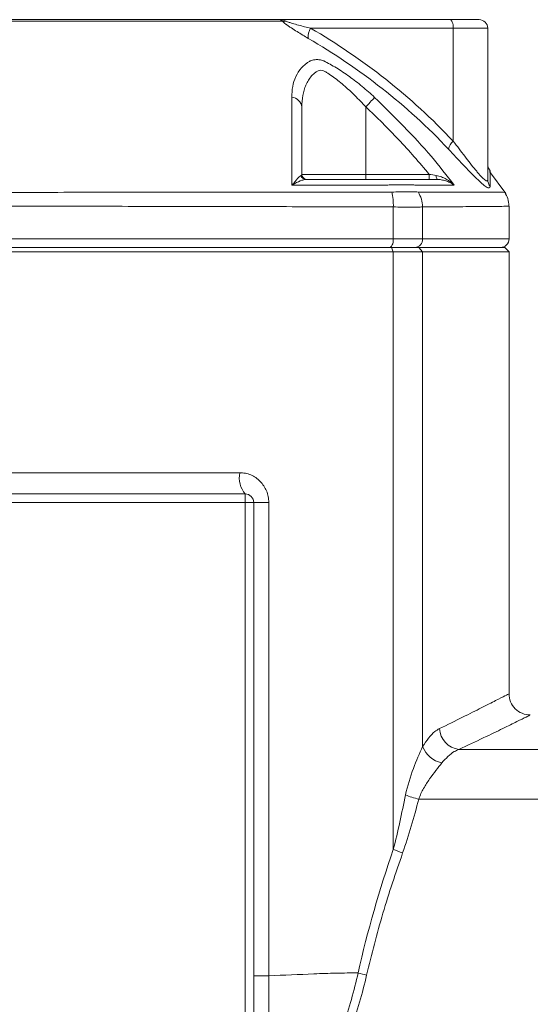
# Model space of a CAD drawing. Header units: millimetres. Extents: x -1 to 774, y -144 to 719.
# Tile 20 of 38: x 165 to 225, y 547 to 663. Entities that reach past the tile are written whole.
import ezdxf

# ---------------------------------------------------------------- set-up
doc = ezdxf.new("R2010")
doc.units = ezdxf.units.MM

msp = doc.modelspace()

# ---------------------------------------------------------------- linework, layer by layer
at = {"color": 7, "linetype": 'Continuous', "lineweight": 15}
for p, q in [((195.51, 663.09), (215.55, 663.09)), ((215.55, 663.09), (218.97, 663.09)), ((215.92, 662.09), (199.16, 662.09)), ((215.92, 648.79), (215.92, 662.09)), ((219.97, 662.09), (215.92, 662.09)), ((219.97, 644.29), (219.97, 662.09)), ((205.63, 652.82), (205.63, 644.89)), ((198.13, 644.89), (205.63, 644.89)), ((205.63, 644.89), (213.09, 644.89)), ((222.08, 642.63), (220.19, 645.24)), ((208.87, 641.06), (208.87, 637.29)), ((212.32, 641.06), (212.32, 637.29)), ((222.47, 637.29), (222.47, 641.14)), ((121.07, 637.29), (208.87, 637.29)), ((208.87, 637.29), (212.32, 637.29)), ((121.29, 636.29), (208.65, 636.29)), ((208.87, 635.79), (208.65, 636.29)), ((208.65, 636.29), (211.87, 636.29)), ((212.32, 635.79), (211.87, 636.29)), ((211.87, 636.29), (221.97, 636.29)), ((222.47, 635.79), (221.97, 636.29)), ((208.87, 635.79), (121.07, 635.79)), ((208.87, 635.79), (208.87, 565.47)), ((212.32, 635.79), (208.87, 635.79)), ((212.32, 635.79), (212.32, 577.56)), ((222.47, 635.79), (212.32, 635.79)), ((222.47, 583.79), (222.47, 635.79)), ((139.12, 609.79), (190.83, 609.79)), ((138.47, 607.29), (191.47, 607.29)), ((191.47, 606.29), (138.47, 606.29)), ((191.47, 525.68), (191.47, 606.29)), ((191.47, 606.29), (192.47, 606.29)), ((192.47, 606.29), (192.47, 540.61)), ((192.47, 606.29), (194.24, 606.29)), ((194.24, 606.29), (194.24, 550.6)), ((216.59, 577.23), (229.47, 577.23)), ((211.86, 571.38), (229.47, 571.38)), ((192.47, 550.6), (194.24, 550.6))]:
    msp.add_line(p, q, dxfattribs=at)
at = {"color": 8, "linetype": 'Continuous', "lineweight": 15}
msp.add_line((212.32, 637.29), (222.47, 637.29), dxfattribs=at)
at = {"color": 7, "linetype": 'Continuous', "lineweight": 15, "flags": 128}
for points in [[(215.92, 662.09), (215.92, 662.28), (215.89, 662.47), (215.86, 662.64), (215.81, 662.79), (215.76, 662.92), (215.69, 663.01), (215.62, 663.07), (215.55, 663.09)], [(205.63, 652.82), (205.81, 653.01), (205.98, 653.19), (206.14, 653.37), (206.29, 653.53), (206.42, 653.67), (206.53, 653.79), (206.62, 653.89), (206.68, 653.95)], [(205.63, 644.89), (205.63, 644.77), (205.63, 644.66), (205.63, 644.55), (205.63, 644.46), (205.63, 644.39), (205.63, 644.33), (205.63, 644.3), (205.63, 644.29)], [(213.09, 644.89), (213.09, 644.77), (213.09, 644.66), (213.09, 644.55), (213.09, 644.46), (213.09, 644.39), (213.09, 644.33), (213.09, 644.3), (213.09, 644.29)], [(213.91, 644.76), (213.92, 644.66), (213.93, 644.57), (213.95, 644.49), (213.97, 644.42), (213.99, 644.36), (214.02, 644.32), (214.05, 644.3), (214.08, 644.29)], [(208.87, 637.29), (208.87, 637.09), (208.84, 636.9), (208.8, 636.73), (208.75, 636.58), (208.68, 636.46), (208.6, 636.36), (208.52, 636.31), (208.44, 636.29)], [(191.47, 606.29), (191.47, 606.48), (191.47, 606.67), (191.47, 606.84), (191.47, 606.99), (191.47, 607.12), (191.47, 607.21), (191.47, 607.27), (191.47, 607.29)]]:
    msp.add_lwpolyline(points, dxfattribs=at)
at = {"color": 7, "linetype": 'Continuous', "lineweight": 15}
for centre, radius, start, end in [((196.05, 663.81), 0.921, 255.8263, 284.1737), ((218.97, 662.09), 1, 0.0016, 90), ((200.65, 661.12), 1.78, 147.0052, 187.2542), ((196.84, 652.65), 1.31, 7.2987, 85.2011), ((217.09, 647.46), 1.77, 131.0542, 167.1943), ((198.6, 644.87), 0.582, 191.21, 269.1425), ((198.73, 644.89), 0.6, 179.9984, 270), ((221.4, 644.29), 1.43, 180.0717, 216.2187), ((203.03, 641.31), 5.85, 357.5639, 14.9203), ((209.05, 641.02), 3.27, 0.7558, 33.3279), ((211.37, 637.24), 0.953, 273.2226, 2.898), ((221.47, 637.29), 1, 270, 0), ((193.73, 609.2), 2.96, 168.6365, 220.3578), ((191.47, 606.29), 1, 0.0016, 90), ((224.97, 583.79), 2.5, 179.9984, 270), ((216.91, 579.83), 2.62, 183.3583, 262.9316), ((215.25, 578.72), 3.15, 201.5614, 257.41), ((214.36, 581.92), 10.83, 247.9358, 256.6709), ((214.67, 578.9), 14.62, 246.6643, 251.2724), ((211.1, 574.84), 24.75, 255.1097, 257.4792)]:
    msp.add_arc(centre, radius, start, end, dxfattribs=at)
for points, knots in [([(194.94, 662.91), (192.56, 662.91), (190.13, 662.91), (185.2, 662.92), (182.72, 662.92), (175.22, 662.93), (170.15, 662.93), (159.87, 662.93), (154.8, 662.93), (147.3, 662.92), (144.82, 662.92), (139.9, 662.91), (137.47, 662.91), (135.09, 662.91)], [0, 0, 0, 0, 0.125, 0.125, 0.25, 0.25, 0.5, 0.5, 0.75, 0.75, 0.875, 0.875, 1, 1, 1, 1]), ([(135.3, 663.09), (135.71, 663.09), (137.91, 663.09), (142.6, 663.09), (149.51, 663.09), (157.2, 663.09), (164.9, 663.09), (172.52, 663.09), (180.01, 663.09), (186.57, 663.09), (191.32, 663.09), (193.79, 663.09), (194.83, 663.09), (195.27, 663.09), (195.4, 663.09), (195.5, 663.09), (195.51, 663.09)], [0, 0, 0, 0, 0.021246, 0.114201, 0.23881, 0.363725, 0.488331, 0.609451, 0.730855, 0.851978, 0.934665, 0.970752, 0.981122, 0.987167, 0.998387, 1, 1, 1, 1]), ([(195.82, 662.91), (195.72, 662.92), (195.6, 662.93), (195.3, 662.93), (195.12, 662.92), (194.94, 662.91)], [0, 0, 0, 0, 0.5, 0.5, 1, 1, 1, 1]), ([(195.82, 662.91), (195.78, 662.95), (195.72, 663.01), (195.63, 663.07), (195.56, 663.09), (195.51, 663.09), (195.51, 663.09)], [0, 0, 0, 0, 0.316199, 0.562582, 0.972365, 1, 1, 1, 1]), ([(195.51, 663.09), (195.52, 663.09), (195.63, 663.09), (195.89, 663.07), (196.13, 662.97), (196.27, 662.91)], [0, 0, 0, 0, 0.0270396, 0.4285474, 1, 1, 1, 1]), ([(196.27, 662.91), (196.33, 662.88), (196.39, 662.86), (196.51, 662.81), (196.57, 662.79), (196.75, 662.73), (196.88, 662.69), (197.24, 662.58), (197.49, 662.51), (198.21, 662.31), (198.69, 662.2), (199.16, 662.09)], [0, 0, 0, 0, 0.0625, 0.0625, 0.125, 0.125, 0.25, 0.25, 0.5, 0.5, 1, 1, 1, 1]), ([(198.88, 660.89), (198.45, 661.14), (198.01, 661.41), (197.34, 661.83), (197.12, 661.97), (196.78, 662.19), (196.67, 662.26), (196.51, 662.38), (196.46, 662.41), (196.37, 662.47), (196.35, 662.49), (196.3, 662.53), (196.27, 662.55), (196.24, 662.57)], [0, 0, 0, 0, 0.5, 0.5, 0.75, 0.75, 0.875, 0.875, 0.9375, 0.9375, 0.96875, 0.96875, 1, 1, 1, 1]), ([(199.16, 662.09), (202.22, 660.29), (205.17, 658.3), (210.79, 653.86), (213.45, 651.44), (215.92, 648.79)], [0, 0, 0, 0, 0.5, 0.5, 1, 1, 1, 1]), ([(215.36, 647.85), (212.93, 650.45), (210.32, 652.82), (204.79, 657.17), (201.89, 659.13), (198.88, 660.89)], [0, 0, 0, 0, 0.5, 0.5, 1, 1, 1, 1]), ([(196.94, 653.95), (196.94, 654.39), (196.98, 654.82), (197.13, 655.63), (197.25, 656.02), (197.59, 656.76), (197.81, 657.11), (198.22, 657.57), (198.38, 657.72), (198.63, 657.92), (198.71, 657.98), (198.89, 658.11), (198.99, 658.17), (199.09, 658.23)], [0, 0, 0, 0, 0.25, 0.25, 0.5, 0.5, 0.75, 0.75, 0.875, 0.875, 0.9375, 0.9375, 1, 1, 1, 1]), ([(199.09, 658.23), (199.22, 658.28), (199.36, 658.32), (199.63, 658.37), (199.76, 658.39), (200.04, 658.39), (200.18, 658.38), (200.46, 658.32), (200.59, 658.28), (200.72, 658.23)], [0, 0, 0, 0, 0.25, 0.25, 0.5, 0.5, 0.75, 0.75, 1, 1, 1, 1]), ([(200.72, 658.23), (201.19, 658), (201.69, 657.72), (202.44, 657.26), (202.69, 657.1), (203.2, 656.76), (203.45, 656.58), (204.22, 656.03), (204.72, 655.64), (205.71, 654.82), (206.2, 654.39), (206.68, 653.95)], [0, 0, 0, 0, 0.25, 0.25, 0.375, 0.375, 0.5, 0.5, 0.75, 0.75, 1, 1, 1, 1]), ([(205.63, 652.82), (205.22, 653.28), (204.79, 653.73), (203.93, 654.58), (203.49, 654.99), (202.81, 655.57), (202.58, 655.76), (202.13, 656.12), (201.9, 656.28), (201.45, 656.6), (201.23, 656.75), (200.9, 656.95), (200.79, 657.02), (200.57, 657.11), (200.46, 657.14), (200.24, 657.14), (200.13, 657.12), (199.98, 657.06), (199.93, 657.04), (199.84, 656.97), (199.8, 656.94), (199.58, 656.77), (199.42, 656.62), (199.13, 656.31), (199.01, 656.13), (198.78, 655.78), (198.69, 655.59), (198.52, 655.2), (198.44, 655), (198.33, 654.59), (198.28, 654.38), (198.16, 653.73), (198.13, 653.28), (198.13, 652.82)], [0, 0, 0, 0, 0.125, 0.125, 0.25, 0.25, 0.3125, 0.3125, 0.375, 0.375, 0.4375, 0.4375, 0.46875, 0.46875, 0.5, 0.5, 0.53125, 0.53125, 0.546875, 0.546875, 0.5625, 0.5625, 0.625, 0.625, 0.6875, 0.6875, 0.75, 0.75, 0.8125, 0.8125, 0.875, 0.875, 1, 1, 1, 1]), ([(196.96, 643.62), (196.96, 645.47), (196.96, 647.27), (196.95, 650.72), (196.95, 652.37), (196.94, 653.95)], [0, 0, 0, 0, 0.5, 0.5, 1, 1, 1, 1]), ([(206.68, 653.95), (208.98, 651.69), (212.3, 648.42), (215.16, 644.75), (216.04, 643.62)], [0, 0, 0, 0, 0.6917758, 1, 1, 1, 1]), ([(198.13, 652.82), (198.13, 651.58), (198.13, 650.31), (198.13, 647.66), (198.13, 646.3), (198.13, 644.89)], [0, 0, 0, 0, 0.5, 0.5, 1, 1, 1, 1]), ([(213.09, 644.89), (211.94, 646.3), (210.74, 647.66), (208.25, 650.31), (206.97, 651.58), (205.63, 652.82)], [0, 0, 0, 0, 0.5, 0.5, 1, 1, 1, 1]), ([(215.92, 648.79), (216.39, 648.18), (216.84, 647.59), (217.49, 646.74), (217.71, 646.46), (218.13, 645.92), (218.33, 645.66), (218.63, 645.31), (218.72, 645.19), (218.91, 644.97), (219, 644.87), (219.26, 644.58), (219.42, 644.42), (219.62, 644.25), (219.68, 644.2), (219.78, 644.14), (219.83, 644.13), (219.9, 644.12), (219.93, 644.14), (219.96, 644.19), (219.97, 644.24), (219.97, 644.29)], [0, 0, 0, 0, 0.25, 0.25, 0.375, 0.375, 0.5, 0.5, 0.5625, 0.5625, 0.625, 0.625, 0.75, 0.75, 0.8125, 0.8125, 0.875, 0.875, 0.9375, 0.9375, 1, 1, 1, 1]), ([(220.25, 643.45), (220.25, 643.34), (220.21, 643.29), (220.06, 643.28), (219.95, 643.32), (219.65, 643.51), (219.48, 643.65), (219.18, 643.92), (219.07, 644.01), (218.85, 644.22), (218.74, 644.33), (218.38, 644.67), (218.14, 644.92), (217.61, 645.46), (217.35, 645.74), (216.52, 646.6), (215.95, 647.21), (215.36, 647.85)], [0, 0, 0, 0, 0.125, 0.125, 0.25, 0.25, 0.375, 0.375, 0.4375, 0.4375, 0.5, 0.5, 0.625, 0.625, 0.75, 0.75, 1, 1, 1, 1]), ([(220.25, 645.3), (220.21, 645.37), (220.12, 645.51), (220.05, 645.67), (220.03, 645.77), (220.02, 645.79)], [0, 0, 0, 0, 0.445106, 0.920786, 1, 1, 1, 1]), ([(220.25, 645.28), (220.25, 645.29), (220.25, 645.3), (220.25, 645.43), (220.25, 644.92), (220.25, 643.94), (220.25, 643.45)], [0, 0, 0, 0, 0.028961, 0.042437, 0.518218, 1, 1, 1, 1]), ([(196.96, 643.62), (196.96, 643.62), (197.03, 643.71), (197.32, 644.05), (197.72, 644.51), (197.94, 644.69), (198.03, 644.76)], [0, 0, 0, 0, 0.003547, 0.162044, 0.673324, 1, 1, 1, 1]), ([(198.59, 644.29), (198.45, 644.26), (198.08, 644.21), (197.48, 643.92), (197.06, 643.68), (196.96, 643.62), (196.96, 643.62)], [0, 0, 0, 0, 0.3265713, 0.8379382, 0.9964618, 1, 1, 1, 1]), ([(198.59, 644.29), (200.44, 644.29), (202.27, 644.29), (204.98, 644.29), (205.88, 644.29), (206.99, 644.29), (207.22, 644.29), (207.55, 644.29), (207.66, 644.29), (207.88, 644.29), (207.98, 644.29), (208.5, 644.29), (208.88, 644.29), (209.39, 644.29), (209.55, 644.29), (209.84, 644.29), (209.97, 644.29), (210.21, 644.29), (210.31, 644.29), (210.52, 644.29), (211.03, 644.29), (211.53, 644.29), (212.69, 644.29), (213.41, 644.29), (214.08, 644.29)], [0, 0, 0, 0, 0.25, 0.25, 0.375, 0.375, 0.40625, 0.40625, 0.421875, 0.421875, 0.4375, 0.4375, 0.5, 0.5, 0.53125, 0.53125, 0.5625, 0.5625, 0.59375, 0.59375, 0.625, 0.75, 0.75, 1, 1, 1, 1]), ([(213.91, 644.76), (214.13, 644.72), (214.33, 644.66), (214.72, 644.52), (214.91, 644.43), (215.27, 644.23), (215.43, 644.12), (215.75, 643.88), (215.9, 643.75), (216.04, 643.62)], [0, 0, 0, 0, 0.25, 0.25, 0.5, 0.5, 0.75, 0.75, 1, 1, 1, 1]), ([(214.08, 644.29), (214.28, 644.29), (214.47, 644.26), (214.84, 644.19), (215.01, 644.14), (215.34, 644.02), (215.49, 643.95), (215.78, 643.8), (215.92, 643.71), (216.04, 643.62)], [0, 0, 0, 0, 0.25, 0.25, 0.5, 0.5, 0.75, 0.75, 1, 1, 1, 1]), ([(208.11, 643.63), (208.11, 643.63), (208, 643.63), (204.39, 643.63), (200.62, 643.62), (196.96, 643.62)], [0, 0, 0, 0, 0.0000051, 0.0308847, 1, 1, 1, 1]), ([(211.41, 643.63), (211.32, 643.64), (211.22, 643.64), (211.01, 643.65), (210.9, 643.65), (210.56, 643.66), (210.3, 643.66), (209.74, 643.66), (209.44, 643.66), (208.96, 643.65), (208.8, 643.65), (208.46, 643.64), (208.28, 643.64), (208.11, 643.63)], [0, 0, 0, 0, 0.125, 0.125, 0.25, 0.25, 0.5, 0.5, 0.75, 0.75, 0.875, 0.875, 1, 1, 1, 1]), ([(121.44, 642.81), (121.44, 642.81), (124.79, 642.81), (131.6, 642.8), (142.33, 642.79), (153.36, 642.78), (164.55, 642.77), (175.74, 642.78), (186.79, 642.79), (195.9, 642.8), (203.09, 642.81), (206.73, 642.81), (208.5, 642.81), (208.5, 642.81)], [0, 0, 0, 0, 0.000001, 0.122979, 0.246959, 0.371334, 0.495302, 0.619275, 0.743655, 0.867641, 0.93382, 0.999999, 1, 1, 1, 1]), ([(208.5, 642.81), (208.5, 642.81), (208.56, 642.81), (208.62, 642.81), (208.68, 642.81)], [0, 0, 0, 0, 0.000297, 1, 1, 1, 1]), ([(208.68, 642.81), (209.34, 642.82), (209.94, 642.82), (210.73, 642.83), (210.97, 642.82), (211.41, 642.82), (211.61, 642.82), (211.78, 642.81)], [0, 0, 0, 0, 0.5, 0.5, 0.75, 0.75, 1, 1, 1, 1]), ([(211.78, 642.81), (211.81, 642.81), (211.84, 642.81), (211.88, 642.81), (211.88, 642.81)], [0, 0, 0, 0, 0.999704, 1, 1, 1, 1]), ([(222.46, 641.14), (222.44, 641.45), (222.4, 642.03), (222.11, 642.54), (221.98, 642.78)], [0, 0, 0, 0, 0.5340503, 1, 1, 1, 1]), ([(208.87, 641.06), (208.77, 641.06), (208.66, 641.06), (208.45, 641.06), (208.12, 641.06), (207.37, 641.07), (205.86, 641.07), (204.55, 641.07), (201.91, 641.08), (200.14, 641.08), (196.54, 641.09), (194.73, 641.09), (191.09, 641.1), (189.26, 641.1), (183.76, 641.12), (180.05, 641.12), (172.56, 641.14), (168.79, 641.14), (163.07, 641.14), (161.17, 641.14), (157.38, 641.14), (155.5, 641.13), (149.89, 641.12), (146.18, 641.12), (138.84, 641.1), (135.21, 641.09), (129.81, 641.08), (128.03, 641.08), (125.4, 641.07), (124.53, 641.07), (123.22, 641.07), (122.58, 641.07), (121.82, 641.06), (121.5, 641.06), (121.28, 641.06), (121.18, 641.06), (121.07, 641.06)], [0, 0, 0, 0, 0.003906, 0.003906, 0.007812, 0.015625, 0.03125, 0.0625, 0.0625, 0.125, 0.125, 0.1875, 0.1875, 0.25, 0.25, 0.375, 0.375, 0.5, 0.5, 0.5625, 0.5625, 0.625, 0.625, 0.75, 0.75, 0.875, 0.875, 0.9375, 0.9375, 0.96875, 0.96875, 0.984375, 0.992188, 0.996094, 0.996094, 1, 1, 1, 1]), ([(212.32, 641.06), (212.14, 641.05), (211.93, 641.04), (211.45, 641.03), (211.18, 641.03), (210.3, 641.03), (209.62, 641.04), (208.87, 641.06)], [0, 0, 0, 0, 0.25, 0.25, 0.5, 0.5, 1, 1, 1, 1]), ([(190.83, 609.79), (191.05, 609.79), (191.27, 609.76), (191.71, 609.68), (191.92, 609.61), (192.33, 609.44), (192.53, 609.33), (192.9, 609.08), (193.07, 608.93), (193.39, 608.61), (193.53, 608.43), (193.78, 608.05), (193.89, 607.85), (194.06, 607.43), (194.13, 607.21), (194.22, 606.75), (194.24, 606.52), (194.24, 606.29)], [0, 0, 0, 0, 0.125, 0.125, 0.25, 0.25, 0.375, 0.375, 0.5, 0.5, 0.625, 0.625, 0.75, 0.75, 0.875, 0.875, 1, 1, 1, 1]), ([(214.29, 579.68), (215.24, 580.14), (217.12, 581.06), (219.32, 582.17), (220.99, 583.02), (222.21, 583.65), (222.38, 583.74), (222.47, 583.79)], [0, 0, 0, 0, 0.186716, 0.373423, 0.565443, 0.757454, 1, 1, 1, 1]), ([(224.97, 581.29), (224.88, 581.24), (224.71, 581.15), (223.48, 580.54), (221.81, 579.72), (219.57, 578.63), (217.58, 577.7), (216.59, 577.23)], [0, 0, 0, 0, 0.242466, 0.429102, 0.615744, 0.807866, 1, 1, 1, 1]), ([(212.32, 577.56), (212.79, 578.25), (213.43, 579.19), (214.11, 579.57), (214.29, 579.68)], [0, 0, 0, 0, 0.7338485, 1, 1, 1, 1]), ([(210.29, 571.88), (210.59, 572.95), (211.17, 575.06), (211.94, 576.73), (212.32, 577.56)], [0, 0, 0, 0, 0.508794, 1, 1, 1, 1]), ([(216.59, 577.23), (216.4, 577.15), (215.71, 576.87), (215.05, 576.16), (214.57, 575.64)], [0, 0, 0, 0, 0.267554, 1, 1, 1, 1]), ([(214.57, 575.64), (214.35, 575.36), (214.12, 575.07), (213.64, 574.44), (213.39, 574.11), (212.9, 573.4), (212.66, 573.03), (212.22, 572.25), (212.02, 571.83), (211.86, 571.38)], [0, 0, 0, 0, 0.25, 0.25, 0.5, 0.5, 0.75, 0.75, 1, 1, 1, 1]), ([(208.87, 565.47), (209.15, 566.53), (209.4, 567.6), (209.87, 569.74), (210.09, 570.81), (210.29, 571.88)], [0, 0, 0, 0, 0.5, 0.5, 1, 1, 1, 1]), ([(211.86, 571.38), (211.59, 570.32), (211.3, 569.26), (210.68, 567.14), (210.34, 566.09), (209.97, 565.05)], [0, 0, 0, 0, 0.5, 0.5, 1, 1, 1, 1]), ([(209.97, 565.05), (209.16, 562.7), (207.55, 557.99), (206.34, 553.12), (205.74, 550.68)], [0, 0, 0, 0, 0.49896, 1, 1, 1, 1]), ([(194.24, 550.6), (196.02, 550.68), (197.79, 550.75), (200.42, 550.86), (201.29, 550.89), (203.02, 550.93), (203.89, 550.93), (204.74, 550.93)], [0, 0, 0, 0, 0.5, 0.5, 0.75, 0.75, 1, 1, 1, 1]), ([(200.53, 538.83), (200.99, 539.8), (201.43, 540.77), (202.24, 542.76), (202.62, 543.76), (203.68, 546.79), (204.27, 548.84), (204.74, 550.93)], [0, 0, 0, 0, 0.25, 0.25, 0.5, 0.5, 1, 1, 1, 1]), ([(205.74, 550.68), (205.25, 548.54), (204.64, 546.43), (203.17, 542.27), (202.32, 540.23), (201.36, 538.24)], [0, 0, 0, 0, 0.5, 0.5, 1, 1, 1, 1])]:
    msp.add_open_spline(points, degree=3, knots=knots, dxfattribs=at)
for points in [[(196.24, 662.57), (196.09, 662.69), (195.95, 662.8), (195.82, 662.91)], [(198.03, 644.76), (198.1, 644.8), (198.13, 644.84), (198.13, 644.89)], [(213.09, 644.89), (213.37, 644.84), (213.64, 644.8), (213.91, 644.76)], [(216.04, 643.62), (214.72, 643.62), (213.18, 643.63), (211.41, 643.63)], [(204.74, 550.93), (205.83, 555.88), (207.25, 560.71), (208.87, 565.47)], [(194.24, 550.6), (194.24, 548.92), (194.24, 547.24), (194.24, 545.56)]]:
    msp.add_open_spline(points, degree=3, dxfattribs=at)
at = {"color": 8, "linetype": 'Continuous', "lineweight": 15}
for points, knots in [([(211.88, 642.81), (211.88, 642.81), (213.53, 642.81), (216, 642.8), (218.75, 642.79), (220.59, 642.78), (221.65, 642.78), (222.09, 642.77), (221.98, 642.77), (221.97, 642.77)], [0, 0, 0, 0, 0.000001, 0.245931, 0.429437, 0.61294, 0.801826, 0.990708, 1, 1, 1, 1]), ([(222.46, 641.14), (222.46, 641.14), (222.58, 641.14), (222.15, 641.13), (221.14, 641.12), (219.33, 641.1), (217.09, 641.09), (214.72, 641.07), (213.12, 641.06), (212.32, 641.06)], [0, 0, 0, 0, 0.00824, 0.191338, 0.374436, 0.562853, 0.75127, 0.875437, 1, 1, 1, 1])]:
    msp.add_open_spline(points, degree=3, knots=knots, dxfattribs=at)

doc.saveas('drawing.dxf')
